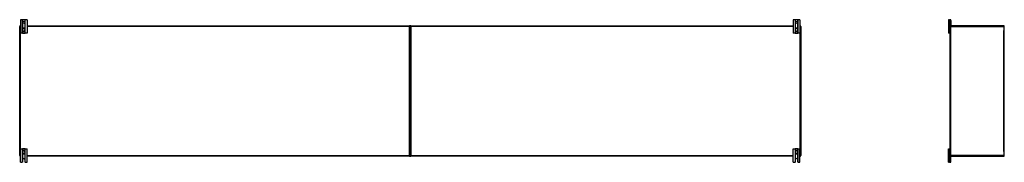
# Model space of a CAD drawing. Header units: inches. Extents: x 27 to 746, y 82 to 339.
# Tile 38 of 193: x 27 to 209, y 193 to 219. Entities that reach past the tile are written whole.
import ezdxf

# ---------------------------------------------------------------- set-up
doc = ezdxf.new("R2010")
doc.units = ezdxf.units.IN
doc.header["$MEASUREMENT"] = 0
doc.layers.add('Visible Edges(ANSI)', color=7, linetype='Continuous', lineweight=25)
doc.layers.add('Visible Tangent Edges(ANSI)', color=7, linetype='Continuous', lineweight=25)

msp = doc.modelspace()

# ---------------------------------------------------------------- linework, layer by layer
at = {"layer": 'Visible Edges(ANSI)'}
for p, q in [((27.16, 194.21), (27.16, 218.02)), ((27.26, 218.12), (27.28, 218.12)), ((27.65, 219.24), (27.28, 219.24)), ((27.28, 219.24), (27.28, 216.74)), ((27.69, 219.24), (27.65, 219.24)), ((28.13, 219.24), (27.69, 219.24)), ((28.16, 219.24), (28.13, 219.24)), ((28.53, 219.24), (28.16, 219.24)), ((28.53, 219.24), (28.53, 216.74)), ((28.53, 218.12), (99.06, 218.12)), ((99.16, 194.21), (99.16, 218.02)), ((99.16, 218.02), (99.16, 194.21)), ((99.26, 218.12), (169.78, 218.12)), ((170.15, 219.24), (169.78, 219.24)), ((169.78, 219.24), (169.78, 216.74)), ((170.19, 219.24), (170.15, 219.24)), ((170.63, 219.24), (170.19, 219.24)), ((170.66, 219.24), (170.63, 219.24)), ((171.03, 219.24), (170.66, 219.24)), ((171.03, 219.24), (171.03, 216.74)), ((171.03, 218.12), (171.06, 218.12)), ((171.16, 218.02), (171.16, 194.21)), ((198.6, 219.24), (198.41, 219.24)), ((198.41, 219.24), (198.41, 216.74)), ((198.6, 219.24), (198.71, 219.24)), ((198.7, 218.02), (198.7, 218.08)), ((198.7, 194.21), (198.7, 218.02)), ((198.73, 218.12), (198.8, 218.12)), ((208.6, 218.12), (198.8, 218.12)), ((198.86, 219.08), (198.86, 218.15)), ((208.7, 194.21), (208.7, 218.02)), ((27.65, 216.74), (27.28, 216.74)), ((27.65, 216.74), (27.69, 216.74)), ((27.67, 217.48), (27.67, 217.44)), ((27.67, 217.44), (27.67, 217.29)), ((27.67, 217.29), (27.67, 217.25)), ((27.69, 216.74), (28.13, 216.74)), ((28.13, 216.74), (28.16, 216.74)), ((28.14, 217.44), (28.14, 217.48)), ((28.14, 217.29), (28.14, 217.44)), ((28.14, 217.25), (28.14, 217.29)), ((28.53, 216.74), (28.16, 216.74)), ((170.15, 216.74), (169.78, 216.74)), ((170.15, 216.74), (170.19, 216.74)), ((170.17, 217.48), (170.17, 217.44)), ((170.17, 217.44), (170.17, 217.29)), ((170.17, 217.29), (170.17, 217.25)), ((170.19, 216.74), (170.63, 216.74)), ((170.63, 216.74), (170.66, 216.74)), ((170.64, 217.44), (170.64, 217.48)), ((170.64, 217.29), (170.64, 217.44)), ((170.64, 217.25), (170.64, 217.29)), ((171.03, 216.74), (170.66, 216.74)), ((198.6, 216.74), (198.41, 216.74)), ((198.6, 216.74), (198.67, 216.74)), ((198.7, 216.74), (198.67, 216.74)), ((27.28, 195.49), (27.65, 195.49)), ((27.28, 192.99), (27.28, 195.49)), ((27.69, 195.49), (27.65, 195.49)), ((27.67, 194.98), (27.67, 194.94)), ((27.67, 194.94), (27.67, 194.79)), ((27.67, 194.79), (27.67, 194.75)), ((28.13, 195.49), (27.69, 195.49)), ((28.16, 195.49), (28.13, 195.49)), ((28.14, 194.94), (28.14, 194.98)), ((28.14, 194.79), (28.14, 194.94)), ((28.14, 194.75), (28.14, 194.79)), ((28.16, 195.49), (28.53, 195.49)), ((28.53, 192.99), (28.53, 195.49)), ((169.78, 195.49), (170.15, 195.49)), ((169.78, 192.99), (169.78, 195.49)), ((170.19, 195.49), (170.15, 195.49)), ((170.17, 194.98), (170.17, 194.94)), ((170.17, 194.94), (170.17, 194.79)), ((170.17, 194.79), (170.17, 194.75)), ((170.63, 195.49), (170.19, 195.49)), ((170.66, 195.49), (170.63, 195.49)), ((170.64, 194.94), (170.64, 194.98)), ((170.64, 194.79), (170.64, 194.94)), ((170.64, 194.75), (170.64, 194.79)), ((170.66, 195.49), (171.03, 195.49)), ((171.03, 192.99), (171.03, 195.49)), ((198.41, 195.49), (198.6, 195.49)), ((198.41, 192.99), (198.41, 195.49)), ((198.67, 195.49), (198.6, 195.49)), ((198.67, 195.49), (198.7, 195.49)), ((27.28, 194.12), (27.26, 194.12)), ((27.28, 192.99), (27.64, 192.99)), ((27.7, 193.05), (27.7, 193.49)), ((28.11, 193.49), (28.11, 193.05)), ((28.17, 192.99), (28.53, 192.99)), ((99.06, 194.12), (28.53, 194.12)), ((169.78, 194.12), (99.26, 194.12)), ((169.78, 192.99), (170.14, 192.99)), ((170.2, 193.05), (170.2, 193.49)), ((170.61, 193.49), (170.61, 193.05)), ((170.67, 192.99), (171.03, 192.99)), ((171.06, 194.12), (171.03, 194.12)), ((198.41, 192.99), (198.6, 192.99)), ((198.71, 192.99), (198.6, 192.99)), ((198.7, 194.15), (198.7, 194.21)), ((198.8, 194.12), (198.73, 194.12)), ((198.8, 194.12), (208.6, 194.12)), ((198.86, 193.15), (198.86, 194.08))]:
    msp.add_line(p, q, dxfattribs=at)
at = {"layer": 'Visible Edges(ANSI)', "flags": 128}
for points in [[(27.8, 217.66), (27.79, 217.66), (27.78, 217.65), (27.77, 217.65), (27.76, 217.64), (27.76, 217.64), (27.75, 217.63), (27.74, 217.63), (27.73, 217.62), (27.73, 217.61), (27.72, 217.61), (27.71, 217.6), (27.71, 217.59), (27.7, 217.58), (27.7, 217.57), (27.69, 217.56), (27.69, 217.56), (27.68, 217.55), (27.68, 217.54), (27.68, 217.53), (27.67, 217.52), (27.67, 217.51), (27.67, 217.5), (27.67, 217.49), (27.67, 217.48)], [(27.67, 217.25), (27.67, 217.24), (27.67, 217.23), (27.67, 217.22), (27.67, 217.21), (27.68, 217.2), (27.68, 217.19), (27.68, 217.18), (27.69, 217.18), (27.69, 217.17), (27.7, 217.16), (27.7, 217.15), (27.71, 217.14), (27.71, 217.13), (27.72, 217.12), (27.73, 217.12), (27.73, 217.11), (27.74, 217.1), (27.75, 217.1), (27.76, 217.09), (27.76, 217.09), (27.77, 217.08), (27.78, 217.08), (27.79, 217.07), (27.8, 217.07)], [(28.14, 217.48), (28.14, 217.49), (28.14, 217.5), (28.14, 217.51), (28.14, 217.52), (28.14, 217.53), (28.13, 217.54), (28.13, 217.55), (28.13, 217.56), (28.12, 217.56), (28.12, 217.57), (28.11, 217.58), (28.11, 217.59), (28.1, 217.6), (28.09, 217.61), (28.09, 217.61), (28.08, 217.62), (28.07, 217.63), (28.06, 217.63), (28.06, 217.64), (28.05, 217.64), (28.04, 217.65), (28.03, 217.65), (28.02, 217.66), (28.01, 217.66)], [(28.01, 217.07), (28.02, 217.07), (28.03, 217.08), (28.04, 217.08), (28.05, 217.09), (28.06, 217.09), (28.06, 217.1), (28.07, 217.1), (28.08, 217.11), (28.09, 217.12), (28.09, 217.12), (28.1, 217.13), (28.11, 217.14), (28.11, 217.15), (28.12, 217.16), (28.12, 217.17), (28.13, 217.18), (28.13, 217.18), (28.13, 217.19), (28.14, 217.2), (28.14, 217.21), (28.14, 217.22), (28.14, 217.23), (28.14, 217.24), (28.14, 217.25)], [(170.3, 217.66), (170.29, 217.66), (170.28, 217.65), (170.27, 217.65), (170.26, 217.64), (170.26, 217.64), (170.25, 217.63), (170.24, 217.63), (170.23, 217.62), (170.23, 217.61), (170.22, 217.61), (170.21, 217.6), (170.21, 217.59), (170.2, 217.58), (170.2, 217.57), (170.19, 217.56), (170.19, 217.56), (170.18, 217.55), (170.18, 217.54), (170.18, 217.53), (170.17, 217.52), (170.17, 217.51), (170.17, 217.5), (170.17, 217.49), (170.17, 217.48)], [(170.17, 217.25), (170.17, 217.24), (170.17, 217.23), (170.17, 217.22), (170.17, 217.21), (170.18, 217.2), (170.18, 217.19), (170.18, 217.18), (170.19, 217.18), (170.19, 217.17), (170.2, 217.16), (170.2, 217.15), (170.21, 217.14), (170.21, 217.13), (170.22, 217.12), (170.23, 217.12), (170.23, 217.11), (170.24, 217.1), (170.25, 217.1), (170.26, 217.09), (170.26, 217.09), (170.27, 217.08), (170.28, 217.08), (170.29, 217.07), (170.3, 217.07)], [(170.64, 217.48), (170.64, 217.49), (170.64, 217.5), (170.64, 217.51), (170.64, 217.52), (170.64, 217.53), (170.63, 217.54), (170.63, 217.55), (170.63, 217.56), (170.62, 217.56), (170.62, 217.57), (170.61, 217.58), (170.61, 217.59), (170.6, 217.6), (170.59, 217.61), (170.59, 217.61), (170.58, 217.62), (170.57, 217.63), (170.56, 217.63), (170.56, 217.64), (170.55, 217.64), (170.54, 217.65), (170.53, 217.65), (170.52, 217.66), (170.51, 217.66)], [(170.51, 217.07), (170.52, 217.07), (170.53, 217.08), (170.54, 217.08), (170.55, 217.09), (170.56, 217.09), (170.56, 217.1), (170.57, 217.1), (170.58, 217.11), (170.59, 217.12), (170.59, 217.12), (170.6, 217.13), (170.61, 217.14), (170.61, 217.15), (170.62, 217.16), (170.62, 217.17), (170.63, 217.18), (170.63, 217.18), (170.63, 217.19), (170.64, 217.2), (170.64, 217.21), (170.64, 217.22), (170.64, 217.23), (170.64, 217.24), (170.64, 217.25)], [(27.8, 195.16), (27.79, 195.16), (27.78, 195.15), (27.77, 195.15), (27.76, 195.14), (27.76, 195.14), (27.75, 195.13), (27.74, 195.13), (27.73, 195.12), (27.73, 195.11), (27.72, 195.11), (27.71, 195.1), (27.71, 195.09), (27.7, 195.08), (27.7, 195.07), (27.69, 195.06), (27.69, 195.05), (27.68, 195.05), (27.68, 195.04), (27.68, 195.03), (27.67, 195.02), (27.67, 195.01), (27.67, 195), (27.67, 194.99), (27.67, 194.98)], [(27.67, 194.75), (27.67, 194.74), (27.67, 194.73), (27.67, 194.72), (27.67, 194.71), (27.68, 194.7), (27.68, 194.69), (27.68, 194.68), (27.69, 194.68), (27.69, 194.67), (27.7, 194.66), (27.7, 194.65), (27.71, 194.64), (27.71, 194.63), (27.72, 194.62), (27.73, 194.62), (27.73, 194.61), (27.74, 194.6), (27.75, 194.6), (27.76, 194.59), (27.76, 194.59), (27.77, 194.58), (27.78, 194.58), (27.79, 194.57), (27.8, 194.57)], [(28.14, 194.98), (28.14, 194.99), (28.14, 195), (28.14, 195.01), (28.14, 195.02), (28.14, 195.03), (28.13, 195.04), (28.13, 195.05), (28.13, 195.05), (28.12, 195.06), (28.12, 195.07), (28.11, 195.08), (28.11, 195.09), (28.1, 195.1), (28.09, 195.11), (28.09, 195.11), (28.08, 195.12), (28.07, 195.13), (28.06, 195.13), (28.06, 195.14), (28.05, 195.14), (28.04, 195.15), (28.03, 195.15), (28.02, 195.16), (28.01, 195.16)], [(28.01, 194.57), (28.02, 194.57), (28.03, 194.58), (28.04, 194.58), (28.05, 194.59), (28.06, 194.59), (28.06, 194.6), (28.07, 194.6), (28.08, 194.61), (28.09, 194.62), (28.09, 194.62), (28.1, 194.63), (28.11, 194.64), (28.11, 194.65), (28.12, 194.66), (28.12, 194.67), (28.13, 194.68), (28.13, 194.68), (28.13, 194.69), (28.14, 194.7), (28.14, 194.71), (28.14, 194.72), (28.14, 194.73), (28.14, 194.74), (28.14, 194.75)], [(170.3, 195.16), (170.29, 195.16), (170.28, 195.15), (170.27, 195.15), (170.26, 195.14), (170.26, 195.14), (170.25, 195.13), (170.24, 195.13), (170.23, 195.12), (170.23, 195.11), (170.22, 195.11), (170.21, 195.1), (170.21, 195.09), (170.2, 195.08), (170.2, 195.07), (170.19, 195.06), (170.19, 195.05), (170.18, 195.05), (170.18, 195.04), (170.18, 195.03), (170.17, 195.02), (170.17, 195.01), (170.17, 195), (170.17, 194.99), (170.17, 194.98)], [(170.17, 194.75), (170.17, 194.74), (170.17, 194.73), (170.17, 194.72), (170.17, 194.71), (170.18, 194.7), (170.18, 194.69), (170.18, 194.68), (170.19, 194.68), (170.19, 194.67), (170.2, 194.66), (170.2, 194.65), (170.21, 194.64), (170.21, 194.63), (170.22, 194.62), (170.23, 194.62), (170.23, 194.61), (170.24, 194.6), (170.25, 194.6), (170.26, 194.59), (170.26, 194.59), (170.27, 194.58), (170.28, 194.58), (170.29, 194.57), (170.3, 194.57)], [(170.64, 194.98), (170.64, 194.99), (170.64, 195), (170.64, 195.01), (170.64, 195.02), (170.64, 195.03), (170.63, 195.04), (170.63, 195.05), (170.63, 195.05), (170.62, 195.06), (170.62, 195.07), (170.61, 195.08), (170.61, 195.09), (170.6, 195.1), (170.59, 195.11), (170.59, 195.11), (170.58, 195.12), (170.57, 195.13), (170.56, 195.13), (170.56, 195.14), (170.55, 195.14), (170.54, 195.15), (170.53, 195.15), (170.52, 195.16), (170.51, 195.16)], [(170.51, 194.57), (170.52, 194.57), (170.53, 194.58), (170.54, 194.58), (170.55, 194.59), (170.56, 194.59), (170.56, 194.6), (170.57, 194.6), (170.58, 194.61), (170.59, 194.62), (170.59, 194.62), (170.6, 194.63), (170.61, 194.64), (170.61, 194.65), (170.62, 194.66), (170.62, 194.67), (170.63, 194.68), (170.63, 194.68), (170.63, 194.69), (170.64, 194.7), (170.64, 194.71), (170.64, 194.72), (170.64, 194.73), (170.64, 194.74), (170.64, 194.75)], [(27.65, 192.99), (27.65, 192.99), (27.65, 192.99), (27.65, 192.99), (27.65, 192.99), (27.65, 192.99), (27.65, 192.99), (27.65, 192.99), (27.65, 192.99), (27.65, 192.99), (27.65, 192.99), (27.65, 192.99), (27.65, 192.99), (27.65, 192.99), (27.65, 192.99), (27.65, 192.99), (27.65, 192.99), (27.65, 192.99), (27.65, 192.99), (27.65, 192.99), (27.64, 192.99), (27.64, 192.99), (27.64, 192.99), (27.64, 192.99), (27.64, 192.99)], [(27.69, 193.01), (27.68, 193.01), (27.68, 193.01), (27.68, 193), (27.68, 193), (27.68, 193), (27.68, 193), (27.67, 193), (27.67, 193), (27.67, 193), (27.67, 193), (27.67, 193), (27.67, 193), (27.66, 192.99), (27.66, 192.99), (27.66, 192.99), (27.66, 192.99), (27.66, 192.99), (27.66, 192.99), (27.66, 192.99), (27.66, 192.99), (27.66, 192.99), (27.66, 192.99), (27.65, 192.99), (27.65, 192.99)], [(28.16, 192.99), (28.16, 192.99), (28.16, 192.99), (28.16, 192.99), (28.16, 192.99), (28.16, 192.99), (28.15, 192.99), (28.15, 192.99), (28.15, 192.99), (28.15, 192.99), (28.15, 192.99), (28.15, 192.99), (28.15, 193), (28.14, 193), (28.14, 193), (28.14, 193), (28.14, 193), (28.14, 193), (28.14, 193), (28.14, 193), (28.13, 193), (28.13, 193), (28.13, 193.01), (28.13, 193.01), (28.13, 193.01)], [(28.17, 192.99), (28.17, 192.99), (28.17, 192.99), (28.17, 192.99), (28.17, 192.99), (28.17, 192.99), (28.17, 192.99), (28.17, 192.99), (28.17, 192.99), (28.16, 192.99), (28.16, 192.99), (28.16, 192.99), (28.16, 192.99), (28.16, 192.99), (28.16, 192.99), (28.16, 192.99), (28.16, 192.99), (28.16, 192.99), (28.16, 192.99), (28.16, 192.99), (28.16, 192.99), (28.16, 192.99), (28.16, 192.99), (28.16, 192.99), (28.16, 192.99)], [(170.15, 192.99), (170.15, 192.99), (170.15, 192.99), (170.15, 192.99), (170.15, 192.99), (170.15, 192.99), (170.15, 192.99), (170.15, 192.99), (170.15, 192.99), (170.15, 192.99), (170.15, 192.99), (170.15, 192.99), (170.15, 192.99), (170.15, 192.99), (170.15, 192.99), (170.15, 192.99), (170.15, 192.99), (170.15, 192.99), (170.15, 192.99), (170.15, 192.99), (170.14, 192.99), (170.14, 192.99), (170.14, 192.99), (170.14, 192.99), (170.14, 192.99)], [(170.19, 193.01), (170.18, 193.01), (170.18, 193.01), (170.18, 193), (170.18, 193), (170.18, 193), (170.18, 193), (170.17, 193), (170.17, 193), (170.17, 193), (170.17, 193), (170.17, 193), (170.17, 193), (170.16, 192.99), (170.16, 192.99), (170.16, 192.99), (170.16, 192.99), (170.16, 192.99), (170.16, 192.99), (170.16, 192.99), (170.16, 192.99), (170.16, 192.99), (170.16, 192.99), (170.15, 192.99), (170.15, 192.99)], [(170.66, 192.99), (170.66, 192.99), (170.66, 192.99), (170.66, 192.99), (170.66, 192.99), (170.66, 192.99), (170.65, 192.99), (170.65, 192.99), (170.65, 192.99), (170.65, 192.99), (170.65, 192.99), (170.65, 192.99), (170.65, 193), (170.64, 193), (170.64, 193), (170.64, 193), (170.64, 193), (170.64, 193), (170.64, 193), (170.64, 193), (170.63, 193), (170.63, 193), (170.63, 193.01), (170.63, 193.01), (170.63, 193.01)], [(170.67, 192.99), (170.67, 192.99), (170.67, 192.99), (170.67, 192.99), (170.67, 192.99), (170.67, 192.99), (170.67, 192.99), (170.67, 192.99), (170.67, 192.99), (170.66, 192.99), (170.66, 192.99), (170.66, 192.99), (170.66, 192.99), (170.66, 192.99), (170.66, 192.99), (170.66, 192.99), (170.66, 192.99), (170.66, 192.99), (170.66, 192.99), (170.66, 192.99), (170.66, 192.99), (170.66, 192.99), (170.66, 192.99), (170.66, 192.99), (170.66, 192.99)]]:
    msp.add_lwpolyline(points, dxfattribs=at)
at = {"layer": 'Visible Edges(ANSI)'}
for centre in [(27.91, 218.74), (170.41, 218.74)]:
    msp.add_circle(centre, 0.203, dxfattribs=at)
for centre, radius, start, end in [((27.26, 218.02), 0.099, 90, 180), ((99.06, 218.02), 0.099, 0, 90), ((99.26, 218.02), 0.099, 90, 180), ((171.06, 218.02), 0.099, 0, 90), ((198.8, 218.02), 0.099, 90, 180), ((198.73, 218.08), 0.031, 90, 180), ((198.71, 219.08), 0.156, 0, 90), ((198.83, 218.15), 0.031, 270, 0), ((208.6, 218.02), 0.099, 0, 90), ((27.91, 217.37), 0.315, 70.5288, 109.4712), ((27.91, 217.37), 0.315, 250.5288, 289.4712), ((170.41, 217.37), 0.315, 70.5288, 109.4712), ((170.41, 217.37), 0.315, 250.5288, 289.4712), ((198.67, 216.77), 0.031, 270, 0), ((27.91, 194.87), 0.315, 70.5288, 109.4712), ((27.91, 194.87), 0.315, 250.5288, 289.4712), ((170.41, 194.87), 0.315, 70.5288, 109.4712), ((170.41, 194.87), 0.315, 250.5288, 289.4712), ((198.67, 195.46), 0.031, 0, 90), ((27.26, 194.21), 0.099, 180, 270), ((27.64, 193.05), 0.062, 314.9335, 0), ((27.91, 193.49), 0.203, 0, 180), ((28.17, 193.05), 0.062, 180, 225.0665), ((99.06, 194.21), 0.099, 270, 0), ((99.26, 194.21), 0.099, 180, 270), ((170.14, 193.05), 0.062, 314.9335, 0), ((170.41, 193.49), 0.203, 0, 180), ((170.67, 193.05), 0.062, 180, 225.0665), ((171.06, 194.21), 0.099, 270, 0), ((198.8, 194.21), 0.099, 180, 270), ((198.73, 194.15), 0.031, 180, 270), ((198.71, 193.15), 0.156, 270, 0), ((198.83, 194.08), 0.031, 0, 90), ((208.6, 194.21), 0.099, 270, 0)]:
    msp.add_arc(centre, radius, start, end, dxfattribs=at)
at = {"layer": 'Visible Tangent Edges(ANSI)'}
for p, q in [((27.16, 218.02), (27.26, 218.02)), ((27.26, 218.02), (27.26, 218.12)), ((27.26, 218.02), (27.26, 194.21)), ((27.28, 218.02), (27.26, 218.02)), ((27.65, 219.24), (27.65, 216.74)), ((27.69, 217.55), (27.69, 219.24)), ((28.13, 219.24), (28.13, 217.55)), ((28.16, 216.74), (28.16, 219.24)), ((99.06, 218.02), (28.53, 218.02)), ((99.06, 218.12), (99.06, 218.02)), ((99.06, 218.02), (99.16, 218.02)), ((99.06, 194.21), (99.06, 218.02)), ((99.16, 218.02), (99.26, 218.02)), ((99.26, 218.02), (99.26, 218.12)), ((99.26, 218.02), (99.26, 194.21)), ((169.78, 218.02), (99.26, 218.02)), ((170.15, 219.24), (170.15, 216.74)), ((170.19, 217.55), (170.19, 219.24)), ((170.63, 219.24), (170.63, 217.55)), ((170.66, 216.74), (170.66, 219.24)), ((171.06, 218.02), (171.03, 218.02)), ((171.06, 218.12), (171.06, 218.02)), ((171.06, 218.02), (171.16, 218.02)), ((171.06, 194.21), (171.06, 218.02)), ((198.6, 219.24), (198.6, 216.74)), ((198.7, 218.02), (198.8, 218.02)), ((198.8, 218.12), (198.8, 218.02)), ((198.8, 218.02), (208.6, 218.02)), ((198.8, 218.02), (198.8, 194.21)), ((208.6, 218.02), (208.6, 218.12)), ((208.6, 218.02), (208.7, 218.02)), ((208.6, 218.02), (208.6, 217.24)), ((27.67, 217.44), (27.69, 217.44)), ((27.67, 217.29), (27.69, 217.29)), ((27.69, 217.29), (27.69, 217.44)), ((27.69, 216.74), (27.69, 217.18)), ((27.8, 217.66), (27.8, 217.66)), ((27.8, 217.07), (27.8, 217.07)), ((28.01, 217.66), (28.01, 217.66)), ((28.01, 217.07), (28.01, 217.07)), ((28.14, 217.44), (28.12, 217.44)), ((28.12, 217.44), (28.12, 217.29)), ((28.14, 217.29), (28.12, 217.29)), ((28.13, 217.18), (28.13, 216.74)), ((170.17, 217.44), (170.19, 217.44)), ((170.17, 217.29), (170.19, 217.29)), ((170.19, 217.29), (170.19, 217.44)), ((170.19, 216.74), (170.19, 217.18)), ((170.3, 217.66), (170.3, 217.66)), ((170.3, 217.07), (170.3, 217.07)), ((170.51, 217.66), (170.51, 217.66)), ((170.51, 217.07), (170.51, 217.07)), ((170.64, 217.44), (170.62, 217.44)), ((170.62, 217.44), (170.62, 217.29)), ((170.64, 217.29), (170.62, 217.29)), ((170.63, 217.18), (170.63, 216.74)), ((208.6, 194.99), (208.6, 217.24)), ((27.65, 195.49), (27.65, 192.99)), ((27.67, 194.94), (27.69, 194.94)), ((27.67, 194.79), (27.69, 194.79)), ((27.69, 195.05), (27.69, 195.49)), ((27.69, 194.79), (27.69, 194.94)), ((27.69, 193.01), (27.69, 194.68)), ((27.8, 195.16), (27.8, 195.16)), ((27.8, 194.57), (27.8, 194.57)), ((28.01, 195.16), (28.01, 195.16)), ((28.01, 194.57), (28.01, 194.57)), ((28.14, 194.94), (28.12, 194.94)), ((28.12, 194.94), (28.12, 194.79)), ((28.14, 194.79), (28.12, 194.79)), ((28.13, 195.49), (28.13, 195.05)), ((28.13, 194.68), (28.13, 193.01)), ((28.16, 192.99), (28.16, 195.49)), ((170.15, 195.49), (170.15, 192.99)), ((170.17, 194.94), (170.19, 194.94)), ((170.17, 194.79), (170.19, 194.79)), ((170.19, 195.05), (170.19, 195.49)), ((170.19, 194.79), (170.19, 194.94)), ((170.19, 193.01), (170.19, 194.68)), ((170.3, 195.16), (170.3, 195.16)), ((170.3, 194.57), (170.3, 194.57)), ((170.51, 195.16), (170.51, 195.16)), ((170.51, 194.57), (170.51, 194.57)), ((170.64, 194.94), (170.62, 194.94)), ((170.62, 194.94), (170.62, 194.79)), ((170.64, 194.79), (170.62, 194.79)), ((170.63, 195.49), (170.63, 195.05)), ((170.63, 194.68), (170.63, 193.01)), ((170.66, 192.99), (170.66, 195.49)), ((198.6, 192.99), (198.6, 195.49)), ((208.6, 194.99), (208.6, 194.21)), ((27.26, 194.21), (27.16, 194.21)), ((27.26, 194.21), (27.28, 194.21)), ((27.26, 194.12), (27.26, 194.21)), ((28.53, 194.21), (99.06, 194.21)), ((99.06, 194.21), (99.06, 194.12)), ((99.16, 194.21), (99.06, 194.21)), ((99.26, 194.21), (99.16, 194.21)), ((99.26, 194.21), (169.78, 194.21)), ((99.26, 194.12), (99.26, 194.21)), ((171.03, 194.21), (171.06, 194.21)), ((171.06, 194.21), (171.06, 194.12)), ((171.16, 194.21), (171.06, 194.21)), ((198.8, 194.21), (198.7, 194.21)), ((208.6, 194.21), (198.8, 194.21)), ((198.8, 194.21), (198.8, 194.12)), ((208.7, 194.21), (208.6, 194.21)), ((208.6, 194.12), (208.6, 194.21))]:
    msp.add_line(p, q, dxfattribs=at)
at = {"layer": 'Visible Tangent Edges(ANSI)', "flags": 128}
for points in [[(27.69, 217.48), (27.69, 217.49), (27.69, 217.5), (27.69, 217.51), (27.69, 217.52), (27.69, 217.53), (27.69, 217.54), (27.69, 217.54), (27.7, 217.55), (27.7, 217.56), (27.71, 217.57), (27.71, 217.58), (27.72, 217.59), (27.72, 217.6), (27.73, 217.6), (27.73, 217.61), (27.74, 217.62), (27.75, 217.62), (27.75, 217.63), (27.76, 217.63), (27.77, 217.64), (27.78, 217.64), (27.79, 217.65), (27.79, 217.65), (27.8, 217.66)], [(27.69, 217.44), (27.69, 217.44), (27.69, 217.44), (27.69, 217.44), (27.69, 217.44), (27.69, 217.45), (27.69, 217.45), (27.69, 217.45), (27.69, 217.45), (27.69, 217.45), (27.69, 217.45), (27.69, 217.46), (27.69, 217.46), (27.69, 217.46), (27.69, 217.46), (27.69, 217.46), (27.69, 217.46), (27.69, 217.47), (27.69, 217.47), (27.69, 217.47), (27.69, 217.47), (27.69, 217.47), (27.69, 217.47), (27.69, 217.48), (27.69, 217.48)], [(27.69, 217.25), (27.69, 217.25), (27.69, 217.26), (27.69, 217.26), (27.69, 217.26), (27.69, 217.26), (27.69, 217.26), (27.69, 217.26), (27.69, 217.27), (27.69, 217.27), (27.69, 217.27), (27.69, 217.27), (27.69, 217.27), (27.69, 217.27), (27.69, 217.28), (27.69, 217.28), (27.69, 217.28), (27.69, 217.28), (27.69, 217.28), (27.69, 217.28), (27.69, 217.29), (27.69, 217.29), (27.69, 217.29), (27.69, 217.29), (27.69, 217.29)], [(27.8, 217.07), (27.79, 217.08), (27.79, 217.08), (27.78, 217.09), (27.77, 217.09), (27.76, 217.1), (27.75, 217.1), (27.75, 217.11), (27.74, 217.11), (27.73, 217.12), (27.73, 217.13), (27.72, 217.14), (27.71, 217.14), (27.71, 217.15), (27.71, 217.16), (27.7, 217.17), (27.7, 217.18), (27.69, 217.19), (27.69, 217.2), (27.69, 217.2), (27.69, 217.21), (27.69, 217.22), (27.69, 217.23), (27.69, 217.24), (27.69, 217.25)], [(28.01, 217.66), (28.02, 217.65), (28.03, 217.65), (28.04, 217.64), (28.04, 217.64), (28.05, 217.63), (28.06, 217.63), (28.07, 217.62), (28.07, 217.62), (28.08, 217.61), (28.09, 217.6), (28.09, 217.6), (28.1, 217.59), (28.1, 217.58), (28.11, 217.57), (28.11, 217.56), (28.11, 217.55), (28.12, 217.54), (28.12, 217.54), (28.12, 217.53), (28.12, 217.52), (28.13, 217.51), (28.13, 217.5), (28.13, 217.49), (28.13, 217.48)], [(28.13, 217.25), (28.13, 217.24), (28.13, 217.23), (28.13, 217.22), (28.12, 217.21), (28.12, 217.2), (28.12, 217.2), (28.12, 217.19), (28.11, 217.18), (28.11, 217.17), (28.11, 217.16), (28.1, 217.15), (28.1, 217.14), (28.09, 217.14), (28.09, 217.13), (28.08, 217.12), (28.07, 217.11), (28.07, 217.11), (28.06, 217.1), (28.05, 217.1), (28.04, 217.09), (28.04, 217.09), (28.03, 217.08), (28.02, 217.08), (28.01, 217.07)], [(28.13, 217.48), (28.13, 217.48), (28.13, 217.47), (28.13, 217.47), (28.13, 217.47), (28.12, 217.47), (28.12, 217.47), (28.12, 217.47), (28.12, 217.46), (28.12, 217.46), (28.12, 217.46), (28.12, 217.46), (28.12, 217.46), (28.12, 217.46), (28.12, 217.45), (28.12, 217.45), (28.12, 217.45), (28.12, 217.45), (28.12, 217.45), (28.12, 217.45), (28.12, 217.44), (28.12, 217.44), (28.12, 217.44), (28.12, 217.44), (28.12, 217.44)], [(28.12, 217.29), (28.12, 217.29), (28.12, 217.29), (28.12, 217.29), (28.12, 217.29), (28.12, 217.28), (28.12, 217.28), (28.12, 217.28), (28.12, 217.28), (28.12, 217.28), (28.12, 217.28), (28.12, 217.27), (28.12, 217.27), (28.12, 217.27), (28.12, 217.27), (28.12, 217.27), (28.12, 217.27), (28.12, 217.26), (28.12, 217.26), (28.12, 217.26), (28.13, 217.26), (28.13, 217.26), (28.13, 217.26), (28.13, 217.25), (28.13, 217.25)], [(170.19, 217.48), (170.19, 217.49), (170.19, 217.5), (170.19, 217.51), (170.19, 217.52), (170.19, 217.53), (170.19, 217.54), (170.19, 217.54), (170.2, 217.55), (170.2, 217.56), (170.21, 217.57), (170.21, 217.58), (170.22, 217.59), (170.22, 217.6), (170.23, 217.6), (170.23, 217.61), (170.24, 217.62), (170.25, 217.62), (170.25, 217.63), (170.26, 217.63), (170.27, 217.64), (170.28, 217.64), (170.29, 217.65), (170.29, 217.65), (170.3, 217.66)], [(170.19, 217.44), (170.19, 217.44), (170.19, 217.44), (170.19, 217.44), (170.19, 217.44), (170.19, 217.45), (170.19, 217.45), (170.19, 217.45), (170.19, 217.45), (170.19, 217.45), (170.19, 217.45), (170.19, 217.46), (170.19, 217.46), (170.19, 217.46), (170.19, 217.46), (170.19, 217.46), (170.19, 217.46), (170.19, 217.47), (170.19, 217.47), (170.19, 217.47), (170.19, 217.47), (170.19, 217.47), (170.19, 217.47), (170.19, 217.48), (170.19, 217.48)], [(170.19, 217.25), (170.19, 217.25), (170.19, 217.26), (170.19, 217.26), (170.19, 217.26), (170.19, 217.26), (170.19, 217.26), (170.19, 217.26), (170.19, 217.27), (170.19, 217.27), (170.19, 217.27), (170.19, 217.27), (170.19, 217.27), (170.19, 217.27), (170.19, 217.28), (170.19, 217.28), (170.19, 217.28), (170.19, 217.28), (170.19, 217.28), (170.19, 217.28), (170.19, 217.29), (170.19, 217.29), (170.19, 217.29), (170.19, 217.29), (170.19, 217.29)], [(170.3, 217.07), (170.29, 217.08), (170.29, 217.08), (170.28, 217.09), (170.27, 217.09), (170.26, 217.1), (170.25, 217.1), (170.25, 217.11), (170.24, 217.11), (170.23, 217.12), (170.23, 217.13), (170.22, 217.14), (170.21, 217.14), (170.21, 217.15), (170.21, 217.16), (170.2, 217.17), (170.2, 217.18), (170.19, 217.19), (170.19, 217.2), (170.19, 217.2), (170.19, 217.21), (170.19, 217.22), (170.19, 217.23), (170.19, 217.24), (170.19, 217.25)], [(170.51, 217.66), (170.52, 217.65), (170.53, 217.65), (170.54, 217.64), (170.54, 217.64), (170.55, 217.63), (170.56, 217.63), (170.57, 217.62), (170.57, 217.62), (170.58, 217.61), (170.59, 217.6), (170.59, 217.6), (170.6, 217.59), (170.6, 217.58), (170.61, 217.57), (170.61, 217.56), (170.61, 217.55), (170.62, 217.54), (170.62, 217.54), (170.62, 217.53), (170.62, 217.52), (170.63, 217.51), (170.63, 217.5), (170.63, 217.49), (170.63, 217.48)], [(170.63, 217.25), (170.63, 217.24), (170.63, 217.23), (170.63, 217.22), (170.62, 217.21), (170.62, 217.2), (170.62, 217.2), (170.62, 217.19), (170.61, 217.18), (170.61, 217.17), (170.61, 217.16), (170.6, 217.15), (170.6, 217.14), (170.59, 217.14), (170.59, 217.13), (170.58, 217.12), (170.57, 217.11), (170.57, 217.11), (170.56, 217.1), (170.55, 217.1), (170.54, 217.09), (170.54, 217.09), (170.53, 217.08), (170.52, 217.08), (170.51, 217.07)], [(170.63, 217.48), (170.63, 217.48), (170.63, 217.47), (170.63, 217.47), (170.63, 217.47), (170.62, 217.47), (170.62, 217.47), (170.62, 217.47), (170.62, 217.46), (170.62, 217.46), (170.62, 217.46), (170.62, 217.46), (170.62, 217.46), (170.62, 217.46), (170.62, 217.45), (170.62, 217.45), (170.62, 217.45), (170.62, 217.45), (170.62, 217.45), (170.62, 217.45), (170.62, 217.44), (170.62, 217.44), (170.62, 217.44), (170.62, 217.44), (170.62, 217.44)], [(170.62, 217.29), (170.62, 217.29), (170.62, 217.29), (170.62, 217.29), (170.62, 217.29), (170.62, 217.28), (170.62, 217.28), (170.62, 217.28), (170.62, 217.28), (170.62, 217.28), (170.62, 217.28), (170.62, 217.27), (170.62, 217.27), (170.62, 217.27), (170.62, 217.27), (170.62, 217.27), (170.62, 217.27), (170.62, 217.26), (170.62, 217.26), (170.62, 217.26), (170.63, 217.26), (170.63, 217.26), (170.63, 217.26), (170.63, 217.25), (170.63, 217.25)], [(27.69, 194.98), (27.69, 194.99), (27.69, 195), (27.69, 195.01), (27.69, 195.02), (27.69, 195.03), (27.69, 195.03), (27.69, 195.04), (27.7, 195.05), (27.7, 195.06), (27.71, 195.07), (27.71, 195.08), (27.71, 195.09), (27.72, 195.09), (27.73, 195.1), (27.73, 195.11), (27.74, 195.12), (27.75, 195.12), (27.75, 195.13), (27.76, 195.13), (27.77, 195.14), (27.78, 195.14), (27.79, 195.15), (27.79, 195.15), (27.8, 195.16)], [(27.69, 194.94), (27.69, 194.94), (27.69, 194.94), (27.69, 194.94), (27.69, 194.94), (27.69, 194.95), (27.69, 194.95), (27.69, 194.95), (27.69, 194.95), (27.69, 194.95), (27.69, 194.95), (27.69, 194.96), (27.69, 194.96), (27.69, 194.96), (27.69, 194.96), (27.69, 194.96), (27.69, 194.96), (27.69, 194.97), (27.69, 194.97), (27.69, 194.97), (27.69, 194.97), (27.69, 194.97), (27.69, 194.97), (27.69, 194.98), (27.69, 194.98)], [(27.69, 194.75), (27.69, 194.75), (27.69, 194.76), (27.69, 194.76), (27.69, 194.76), (27.69, 194.76), (27.69, 194.76), (27.69, 194.76), (27.69, 194.77), (27.69, 194.77), (27.69, 194.77), (27.69, 194.77), (27.69, 194.77), (27.69, 194.77), (27.69, 194.78), (27.69, 194.78), (27.69, 194.78), (27.69, 194.78), (27.69, 194.78), (27.69, 194.78), (27.69, 194.79), (27.69, 194.79), (27.69, 194.79), (27.69, 194.79), (27.69, 194.79)], [(27.8, 194.57), (27.79, 194.58), (27.79, 194.58), (27.78, 194.59), (27.77, 194.59), (27.76, 194.6), (27.75, 194.6), (27.75, 194.61), (27.74, 194.61), (27.73, 194.62), (27.73, 194.63), (27.72, 194.64), (27.72, 194.64), (27.71, 194.65), (27.71, 194.66), (27.7, 194.67), (27.7, 194.68), (27.69, 194.69), (27.69, 194.7), (27.69, 194.7), (27.69, 194.71), (27.69, 194.72), (27.69, 194.73), (27.69, 194.74), (27.69, 194.75)], [(28.01, 195.16), (28.02, 195.15), (28.03, 195.15), (28.04, 195.14), (28.04, 195.14), (28.05, 195.13), (28.06, 195.13), (28.07, 195.12), (28.07, 195.12), (28.08, 195.11), (28.09, 195.1), (28.09, 195.09), (28.1, 195.09), (28.1, 195.08), (28.11, 195.07), (28.11, 195.06), (28.11, 195.05), (28.12, 195.04), (28.12, 195.03), (28.12, 195.03), (28.12, 195.02), (28.13, 195.01), (28.13, 195), (28.13, 194.99), (28.13, 194.98)], [(28.13, 194.75), (28.13, 194.74), (28.13, 194.73), (28.13, 194.72), (28.12, 194.71), (28.12, 194.7), (28.12, 194.7), (28.12, 194.69), (28.11, 194.68), (28.11, 194.67), (28.11, 194.66), (28.1, 194.65), (28.1, 194.64), (28.09, 194.64), (28.09, 194.63), (28.08, 194.62), (28.07, 194.61), (28.07, 194.61), (28.06, 194.6), (28.05, 194.6), (28.04, 194.59), (28.04, 194.59), (28.03, 194.58), (28.02, 194.58), (28.01, 194.57)], [(28.13, 194.98), (28.13, 194.98), (28.13, 194.97), (28.13, 194.97), (28.13, 194.97), (28.12, 194.97), (28.12, 194.97), (28.12, 194.97), (28.12, 194.96), (28.12, 194.96), (28.12, 194.96), (28.12, 194.96), (28.12, 194.96), (28.12, 194.96), (28.12, 194.95), (28.12, 194.95), (28.12, 194.95), (28.12, 194.95), (28.12, 194.95), (28.12, 194.95), (28.12, 194.94), (28.12, 194.94), (28.12, 194.94), (28.12, 194.94), (28.12, 194.94)], [(28.12, 194.79), (28.12, 194.79), (28.12, 194.79), (28.12, 194.79), (28.12, 194.79), (28.12, 194.78), (28.12, 194.78), (28.12, 194.78), (28.12, 194.78), (28.12, 194.78), (28.12, 194.78), (28.12, 194.77), (28.12, 194.77), (28.12, 194.77), (28.12, 194.77), (28.12, 194.77), (28.12, 194.77), (28.12, 194.76), (28.12, 194.76), (28.12, 194.76), (28.13, 194.76), (28.13, 194.76), (28.13, 194.76), (28.13, 194.75), (28.13, 194.75)], [(170.19, 194.98), (170.19, 194.99), (170.19, 195), (170.19, 195.01), (170.19, 195.02), (170.19, 195.03), (170.19, 195.03), (170.19, 195.04), (170.2, 195.05), (170.2, 195.06), (170.21, 195.07), (170.21, 195.08), (170.21, 195.09), (170.22, 195.09), (170.23, 195.1), (170.23, 195.11), (170.24, 195.12), (170.25, 195.12), (170.25, 195.13), (170.26, 195.13), (170.27, 195.14), (170.28, 195.14), (170.29, 195.15), (170.29, 195.15), (170.3, 195.16)], [(170.19, 194.94), (170.19, 194.94), (170.19, 194.94), (170.19, 194.94), (170.19, 194.94), (170.19, 194.95), (170.19, 194.95), (170.19, 194.95), (170.19, 194.95), (170.19, 194.95), (170.19, 194.95), (170.19, 194.96), (170.19, 194.96), (170.19, 194.96), (170.19, 194.96), (170.19, 194.96), (170.19, 194.96), (170.19, 194.97), (170.19, 194.97), (170.19, 194.97), (170.19, 194.97), (170.19, 194.97), (170.19, 194.97), (170.19, 194.98), (170.19, 194.98)], [(170.19, 194.75), (170.19, 194.75), (170.19, 194.76), (170.19, 194.76), (170.19, 194.76), (170.19, 194.76), (170.19, 194.76), (170.19, 194.76), (170.19, 194.77), (170.19, 194.77), (170.19, 194.77), (170.19, 194.77), (170.19, 194.77), (170.19, 194.77), (170.19, 194.78), (170.19, 194.78), (170.19, 194.78), (170.19, 194.78), (170.19, 194.78), (170.19, 194.78), (170.19, 194.79), (170.19, 194.79), (170.19, 194.79), (170.19, 194.79), (170.19, 194.79)], [(170.3, 194.57), (170.29, 194.58), (170.29, 194.58), (170.28, 194.59), (170.27, 194.59), (170.26, 194.6), (170.25, 194.6), (170.25, 194.61), (170.24, 194.61), (170.23, 194.62), (170.23, 194.63), (170.22, 194.64), (170.22, 194.64), (170.21, 194.65), (170.21, 194.66), (170.2, 194.67), (170.2, 194.68), (170.19, 194.69), (170.19, 194.7), (170.19, 194.7), (170.19, 194.71), (170.19, 194.72), (170.19, 194.73), (170.19, 194.74), (170.19, 194.75)], [(170.51, 195.16), (170.52, 195.15), (170.53, 195.15), (170.54, 195.14), (170.54, 195.14), (170.55, 195.13), (170.56, 195.13), (170.57, 195.12), (170.57, 195.12), (170.58, 195.11), (170.59, 195.1), (170.59, 195.09), (170.6, 195.09), (170.6, 195.08), (170.61, 195.07), (170.61, 195.06), (170.61, 195.05), (170.62, 195.04), (170.62, 195.03), (170.62, 195.03), (170.62, 195.02), (170.63, 195.01), (170.63, 195), (170.63, 194.99), (170.63, 194.98)], [(170.63, 194.75), (170.63, 194.74), (170.63, 194.73), (170.63, 194.72), (170.62, 194.71), (170.62, 194.7), (170.62, 194.7), (170.62, 194.69), (170.61, 194.68), (170.61, 194.67), (170.61, 194.66), (170.6, 194.65), (170.6, 194.64), (170.59, 194.64), (170.59, 194.63), (170.58, 194.62), (170.57, 194.61), (170.57, 194.61), (170.56, 194.6), (170.55, 194.6), (170.54, 194.59), (170.54, 194.59), (170.53, 194.58), (170.52, 194.58), (170.51, 194.57)], [(170.63, 194.98), (170.63, 194.98), (170.63, 194.97), (170.63, 194.97), (170.63, 194.97), (170.62, 194.97), (170.62, 194.97), (170.62, 194.97), (170.62, 194.96), (170.62, 194.96), (170.62, 194.96), (170.62, 194.96), (170.62, 194.96), (170.62, 194.96), (170.62, 194.95), (170.62, 194.95), (170.62, 194.95), (170.62, 194.95), (170.62, 194.95), (170.62, 194.95), (170.62, 194.94), (170.62, 194.94), (170.62, 194.94), (170.62, 194.94), (170.62, 194.94)], [(170.62, 194.79), (170.62, 194.79), (170.62, 194.79), (170.62, 194.79), (170.62, 194.79), (170.62, 194.78), (170.62, 194.78), (170.62, 194.78), (170.62, 194.78), (170.62, 194.78), (170.62, 194.78), (170.62, 194.77), (170.62, 194.77), (170.62, 194.77), (170.62, 194.77), (170.62, 194.77), (170.62, 194.77), (170.62, 194.76), (170.62, 194.76), (170.62, 194.76), (170.63, 194.76), (170.63, 194.76), (170.63, 194.76), (170.63, 194.75), (170.63, 194.75)]]:
    msp.add_lwpolyline(points, dxfattribs=at)
at = {"layer": 'Visible Tangent Edges(ANSI)'}
for centre, radius, start, end in [((27.91, 217.37), 0.228, 18.5086, 161.4914), ((27.91, 217.37), 0.228, 198.5086, 341.4914), ((27.91, 217.37), 0.309, 70.5288, 109.4712), ((27.91, 217.37), 0.309, 250.5288, 289.4712), ((170.41, 217.37), 0.228, 18.5086, 161.4914), ((170.41, 217.37), 0.228, 198.5086, 341.4914), ((170.41, 217.37), 0.309, 70.5288, 109.4712), ((170.41, 217.37), 0.309, 250.5288, 289.4712), ((27.91, 194.87), 0.228, 18.5086, 161.4914), ((27.91, 194.87), 0.228, 198.5086, 341.4914), ((27.91, 194.87), 0.309, 70.5288, 109.4712), ((27.91, 194.87), 0.309, 250.5288, 289.4712), ((170.41, 194.87), 0.228, 18.5086, 161.4914), ((170.41, 194.87), 0.228, 198.5086, 341.4914), ((170.41, 194.87), 0.309, 70.5288, 109.4712), ((170.41, 194.87), 0.309, 250.5288, 289.4712)]:
    msp.add_arc(centre, radius, start, end, dxfattribs=at)
for centre, major_axis, start_param, end_param in [((27.69, 217.48), (-0.0197, 0), 4.854218, 6.283185), ((27.69, 217.25), (-0.0197, 0), 0, 1.428968), ((28.12, 217.48), (0.0197, 0), 0, 1.428968), ((28.12, 217.25), (0.0197, 0), 4.854218, 6.283185), ((170.19, 217.48), (-0.0197, 0), 4.854218, 6.283185), ((170.19, 217.25), (-0.0197, 0), 0, 1.428968), ((170.62, 217.48), (0.0197, 0), 0, 1.428968), ((170.62, 217.25), (0.0197, 0), 4.854218, 6.283185), ((27.69, 194.98), (-0.0197, 0), 4.854218, 6.283185), ((27.69, 194.75), (-0.0197, 0), 0, 1.428968), ((28.12, 194.98), (0.0197, 0), 0, 1.428968), ((28.12, 194.75), (0.0197, 0), 4.854218, 6.283185), ((170.19, 194.98), (-0.0197, 0), 4.854218, 6.283185), ((170.19, 194.75), (-0.0197, 0), 0, 1.428968), ((170.62, 194.98), (0.0197, 0), 0, 1.428968), ((170.62, 194.75), (0.0197, 0), 4.854218, 6.283185)]:
    msp.add_ellipse(centre, major_axis=major_axis, ratio=0.07343, start_param=start_param, end_param=end_param, dxfattribs=at)

doc.saveas('drawing.dxf')
